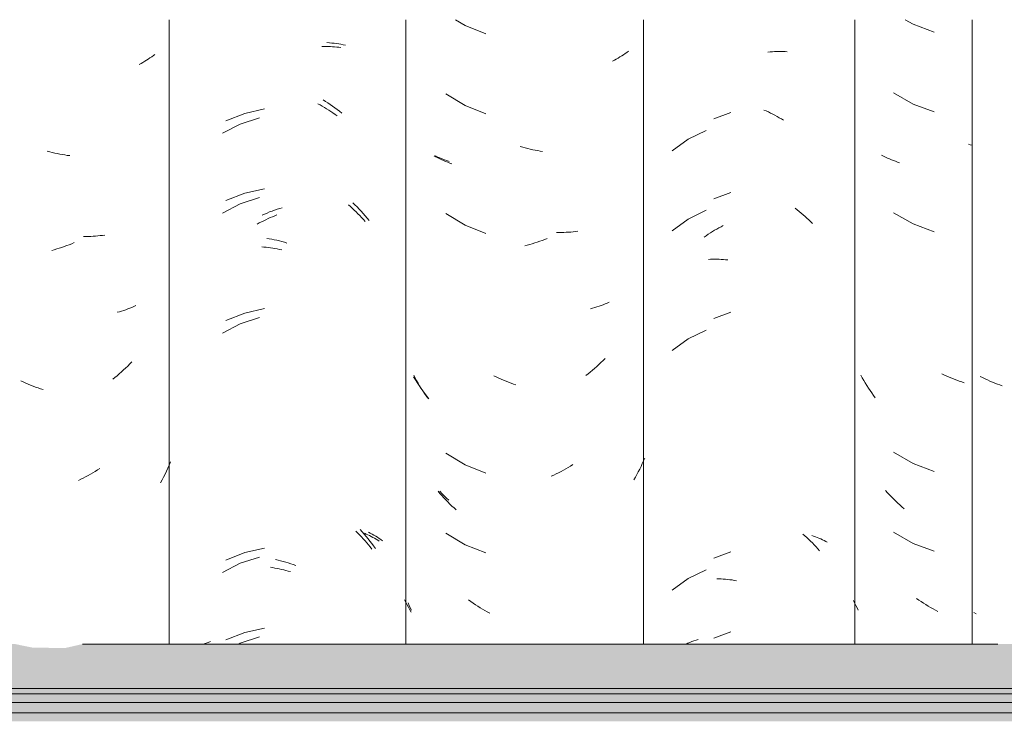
# Model space of a CAD drawing. Header units: metres. Extents: x -28.2 to 13.6, y -1.6 to 5.9.
# Tile 13 of 159: x -20.421 to -20.049, y 3.249 to 3.514. Entities that reach past the tile are written whole.
import ezdxf

# ---------------------------------------------------------------- set-up
doc = ezdxf.new("R2010")
doc.units = ezdxf.units.M
doc.layers.add('A-GLAZ-CWMG', color=7, linetype='Continuous', lineweight=5)
doc.layers.add('A-ROOF', color=7, linetype='Continuous', lineweight=5)

# ---------------------------------------------------------------- blocks, each defined once
blk = doc.blocks.new('FP_78-D')
at = {"layer": 'A-GLAZ-CWMG', "color": 9, "true_color": 0xc0c0c0}
for p, q in [((-20.08683, 3.51402), (-20.08385, 3.51231)), ((-20.08385, 3.51231), (-20.07594, 3.50933)), ((-20.09117, 3.48638), (-20.08385, 3.48216)), ((-20.08385, 3.48216), (-20.07594, 3.47919)), ((-20.06227, 3.46679), (-20.06296, 3.46698)), ((-20.06157, 3.4666), (-20.06227, 3.46679)), ((-20.095, 3.4625), (-20.09571, 3.46287)), ((-20.09428, 3.46215), (-20.095, 3.4625)), ((-20.09354, 3.4618), (-20.09428, 3.46215)), ((-20.0928, 3.46147), (-20.09354, 3.4618)), ((-20.09204, 3.46116), (-20.0928, 3.46147)), ((-20.09127, 3.46085), (-20.09204, 3.46116)), ((-20.0905, 3.46057), (-20.09127, 3.46085)), ((-20.08971, 3.46029), (-20.0905, 3.46057)), ((-20.08892, 3.46003), (-20.08971, 3.46029)), ((-20.09117, 3.44116), (-20.08385, 3.43695)), ((-20.08385, 3.43695), (-20.07594, 3.43397)), ((-20.10305, 3.37887), (-20.10361, 3.37986)), ((-20.07203, 3.37991), (-20.07295, 3.38034)), ((-20.0711, 3.37949), (-20.07203, 3.37991)), ((-20.10248, 3.37789), (-20.10305, 3.37887)), ((-20.1019, 3.37692), (-20.10248, 3.37789)), ((-20.10131, 3.37596), (-20.1019, 3.37692)), ((-20.1007, 3.37501), (-20.10131, 3.37596)), ((-20.07018, 3.37909), (-20.0711, 3.37949)), ((-20.06925, 3.3787), (-20.07018, 3.37909)), ((-20.06831, 3.37833), (-20.06925, 3.3787)), ((-20.06738, 3.37798), (-20.06831, 3.37833)), ((-20.06644, 3.37764), (-20.06738, 3.37798)), ((-20.0655, 3.37732), (-20.06644, 3.37764)), ((-20.06456, 3.37702), (-20.0655, 3.37732)), ((-20.10007, 3.37407), (-20.1007, 3.37501)), ((-20.09944, 3.37314), (-20.10007, 3.37407)), ((-20.09879, 3.37223), (-20.09944, 3.37314)), ((-20.09813, 3.37132), (-20.09879, 3.37223)), ((-20.09117, 3.35074), (-20.08385, 3.34652)), ((-20.08385, 3.34652), (-20.07594, 3.34354)), ((-20.09347, 3.33551), (-20.09421, 3.33633)), ((-20.09272, 3.3347), (-20.09347, 3.33551)), ((-20.09197, 3.33391), (-20.09272, 3.3347)), ((-20.0912, 3.33313), (-20.09197, 3.33391)), ((-20.09042, 3.33237), (-20.0912, 3.33313)), ((-20.08964, 3.33161), (-20.09042, 3.33237)), ((-20.08884, 3.33088), (-20.08964, 3.33161)), ((-20.08803, 3.33015), (-20.08884, 3.33088)), ((-20.08722, 3.32944), (-20.08803, 3.33015)), ((-20.09117, 3.32059), (-20.08385, 3.31638)), ((-20.08385, 3.31638), (-20.07594, 3.3134)), ((-20.10589, 3.29391), (-20.10632, 3.29485)), ((-20.08164, 3.29499), (-20.0825, 3.2956)), ((-20.08077, 3.2944), (-20.08164, 3.29499)), ((-20.07989, 3.29382), (-20.08077, 3.2944)), ((-20.10544, 3.29298), (-20.10589, 3.29391)), ((-20.10499, 3.29206), (-20.10544, 3.29298)), ((-20.10452, 3.29114), (-20.10499, 3.29206)), ((-20.079, 3.29326), (-20.07989, 3.29382)), ((-20.07811, 3.29271), (-20.079, 3.29326)), ((-20.07722, 3.29218), (-20.07811, 3.29271)), ((-20.07632, 3.29167), (-20.07722, 3.29218)), ((-20.07541, 3.29117), (-20.07632, 3.29167)), ((-20.0745, 3.29069), (-20.07541, 3.29117))]:
    blk.add_line(p, q, dxfattribs=at)
blk = doc.blocks.new('FP_79-D')
at = {"layer": 'A-GLAZ-CWMG', "color": 9, "true_color": 0xc0c0c0}
for p, q in [((-20.13857, 3.50175), (-20.13775, 3.50183)), ((-20.13775, 3.50183), (-20.13693, 3.5019)), ((-20.13693, 3.5019), (-20.13611, 3.50195)), ((-20.13611, 3.50195), (-20.13529, 3.50199)), ((-20.13529, 3.50199), (-20.13448, 3.50201)), ((-20.13448, 3.50201), (-20.13368, 3.50202)), ((-20.13368, 3.50202), (-20.13288, 3.50201)), ((-20.13288, 3.50201), (-20.13208, 3.50198)), ((-20.13208, 3.50198), (-20.13129, 3.50194)), ((-20.14008, 3.47993), (-20.13925, 3.47956)), ((-20.13925, 3.47956), (-20.13842, 3.47918)), ((-20.13842, 3.47918), (-20.1376, 3.47878)), ((-20.1376, 3.47878), (-20.13678, 3.47837)), ((-20.13678, 3.47837), (-20.13596, 3.47794)), ((-20.13596, 3.47794), (-20.13514, 3.47749)), ((-20.13514, 3.47749), (-20.13433, 3.47703)), ((-20.13433, 3.47703), (-20.13353, 3.47656)), ((-20.13353, 3.47656), (-20.13273, 3.47606)), ((-20.16862, 3.46892), (-20.17471, 3.46451)), ((-20.16184, 3.47222), (-20.16862, 3.46892)), ((-20.12834, 3.44288), (-20.12758, 3.44229)), ((-20.16184, 3.44208), (-20.16862, 3.43878)), ((-20.12758, 3.44229), (-20.12682, 3.44168)), ((-20.12682, 3.44168), (-20.12608, 3.44106)), ((-20.12608, 3.44106), (-20.12534, 3.44043)), ((-20.12534, 3.44043), (-20.12461, 3.43978)), ((-20.12461, 3.43978), (-20.12389, 3.43912)), ((-20.12389, 3.43912), (-20.12317, 3.43844)), ((-20.16862, 3.43878), (-20.17471, 3.43437)), ((-20.1579, 3.435), (-20.15709, 3.43546)), ((-20.15709, 3.43546), (-20.15627, 3.4359)), ((-20.15627, 3.4359), (-20.15545, 3.43632)), ((-20.12317, 3.43844), (-20.12247, 3.43775)), ((-20.12247, 3.43775), (-20.12177, 3.43705)), ((-20.16266, 3.43195), (-20.16188, 3.43249)), ((-20.16188, 3.43249), (-20.1611, 3.43303)), ((-20.1611, 3.43303), (-20.16031, 3.43354)), ((-20.16031, 3.43354), (-20.15951, 3.43405)), ((-20.15951, 3.43405), (-20.15871, 3.43453)), ((-20.15871, 3.43453), (-20.1579, 3.435)), ((-20.16102, 3.42356), (-20.16023, 3.4236)), ((-20.16023, 3.4236), (-20.15943, 3.42362)), ((-20.15943, 3.42362), (-20.15863, 3.42363)), ((-20.15863, 3.42363), (-20.15782, 3.42362)), ((-20.15782, 3.42362), (-20.15701, 3.42359)), ((-20.15701, 3.42359), (-20.15619, 3.42355)), ((-20.15619, 3.42355), (-20.15537, 3.4235)), ((-20.15537, 3.4235), (-20.15455, 3.42343)), ((-20.15455, 3.42343), (-20.15372, 3.42334)), ((-20.16184, 3.39686), (-20.16862, 3.39357)), ((-20.16862, 3.39357), (-20.17471, 3.38916)), ((-20.1254, 3.31991), (-20.12467, 3.31926)), ((-20.12467, 3.31926), (-20.12395, 3.3186)), ((-20.12395, 3.3186), (-20.12323, 3.31793)), ((-20.12323, 3.31793), (-20.12252, 3.31724)), ((-20.12252, 3.31724), (-20.12183, 3.31653)), ((-20.12205, 3.31936), (-20.12135, 3.31912)), ((-20.12183, 3.31653), (-20.12114, 3.31582)), ((-20.12135, 3.31912), (-20.12067, 3.31888)), ((-20.12067, 3.31888), (-20.12, 3.31862)), ((-20.12, 3.31862), (-20.11934, 3.31835)), ((-20.11934, 3.31835), (-20.11869, 3.31806)), ((-20.11869, 3.31806), (-20.11805, 3.31776)), ((-20.11805, 3.31776), (-20.11742, 3.31746)), ((-20.11742, 3.31746), (-20.1168, 3.31713)), ((-20.1168, 3.31713), (-20.11619, 3.3168)), ((-20.12114, 3.31582), (-20.12046, 3.31509)), ((-20.12046, 3.31509), (-20.11979, 3.31435)), ((-20.11979, 3.31435), (-20.11913, 3.31359)), ((-20.16184, 3.30643), (-20.16862, 3.30314)), ((-20.16862, 3.30314), (-20.17471, 3.29873)), ((-20.15789, 3.30305), (-20.15708, 3.30303)), ((-20.15708, 3.30303), (-20.15626, 3.30299)), ((-20.15626, 3.30299), (-20.15544, 3.30293)), ((-20.15544, 3.30293), (-20.15462, 3.30286)), ((-20.15462, 3.30286), (-20.15379, 3.30278)), ((-20.15379, 3.30278), (-20.15297, 3.30267)), ((-20.15297, 3.30267), (-20.15213, 3.30256)), ((-20.15213, 3.30256), (-20.1513, 3.30242)), ((-20.1513, 3.30242), (-20.15047, 3.30227))]:
    blk.add_line(p, q, dxfattribs=at)
blk = doc.blocks.new('FP_80-D')
at = {"layer": 'A-GLAZ-CWMG', "color": 9, "true_color": 0xc0c0c0}
for p, q in [((-20.26313, 3.46219), (-20.26396, 3.46258)), ((-20.26229, 3.46183), (-20.26313, 3.46219)), ((-20.26143, 3.46148), (-20.26229, 3.46183)), ((-20.26056, 3.46115), (-20.26143, 3.46148)), ((-20.25968, 3.46084), (-20.26056, 3.46115)), ((-20.25879, 3.46055), (-20.25968, 3.46084)), ((-20.27157, 3.37812), (-20.27223, 3.37921)), ((-20.27089, 3.37705), (-20.27157, 3.37812)), ((-20.27019, 3.37599), (-20.27089, 3.37705)), ((-20.26948, 3.37495), (-20.27019, 3.37599)), ((-20.26875, 3.37392), (-20.26948, 3.37495)), ((-20.26801, 3.3729), (-20.26875, 3.37392)), ((-20.26725, 3.3719), (-20.26801, 3.3729)), ((-20.26647, 3.37092), (-20.26725, 3.3719)), ((-20.26155, 3.33521), (-20.2624, 3.3361)), ((-20.26068, 3.33434), (-20.26155, 3.33521)), ((-20.2598, 3.33349), (-20.26068, 3.33434)), ((-20.25891, 3.33265), (-20.2598, 3.33349)), ((-20.27517, 3.29413), (-20.27563, 3.29507)), ((-20.27469, 3.29319), (-20.27517, 3.29413)), ((-20.27421, 3.29227), (-20.27469, 3.29319)), ((-20.27371, 3.29135), (-20.27421, 3.29227)), ((-20.27321, 3.29044), (-20.27371, 3.29135))]:
    blk.add_line(p, q, dxfattribs=at)
blk = doc.blocks.new('FP_81-D')
at = {"layer": 'A-GLAZ-CWMG', "color": 9, "true_color": 0xc0c0c0}
for p, q in [((-20.30683, 3.50395), (-20.30601, 3.50395)), ((-20.30601, 3.50395), (-20.30521, 3.50394)), ((-20.30521, 3.50394), (-20.3044, 3.50392)), ((-20.3044, 3.50392), (-20.30361, 3.50388)), ((-20.30361, 3.50388), (-20.30281, 3.50383)), ((-20.30281, 3.50383), (-20.30203, 3.50376)), ((-20.30203, 3.50376), (-20.30124, 3.50368)), ((-20.30124, 3.50368), (-20.30047, 3.50359)), ((-20.30047, 3.50359), (-20.2997, 3.50348)), ((-20.30831, 3.48227), (-20.30749, 3.48182)), ((-20.30749, 3.48182), (-20.30668, 3.48136)), ((-20.30668, 3.48136), (-20.30587, 3.48088)), ((-20.30587, 3.48088), (-20.30506, 3.48039)), ((-20.30506, 3.48039), (-20.30426, 3.47989)), ((-20.30426, 3.47989), (-20.30346, 3.47937)), ((-20.3304, 3.47701), (-20.33761, 3.47464)), ((-20.30346, 3.47937), (-20.30267, 3.47884)), ((-20.30267, 3.47884), (-20.30188, 3.47829)), ((-20.30188, 3.47829), (-20.3011, 3.47773)), ((-20.33761, 3.47464), (-20.34434, 3.47113)), ((-20.3304, 3.44687), (-20.33761, 3.4445)), ((-20.33761, 3.4445), (-20.34434, 3.44099)), ((-20.29684, 3.44418), (-20.2961, 3.44352)), ((-20.2961, 3.44352), (-20.29537, 3.44286)), ((-20.29537, 3.44286), (-20.29465, 3.44218)), ((-20.32713, 3.43893), (-20.32629, 3.4393)), ((-20.32629, 3.4393), (-20.32546, 3.43966)), ((-20.32546, 3.43966), (-20.32462, 3.44)), ((-20.32462, 3.44), (-20.32377, 3.44032)), ((-20.29465, 3.44218), (-20.29394, 3.44149)), ((-20.29394, 3.44149), (-20.29324, 3.44079)), ((-20.29324, 3.44079), (-20.29254, 3.44007)), ((-20.29254, 3.44007), (-20.29186, 3.43934)), ((-20.29186, 3.43934), (-20.29118, 3.4386)), ((-20.33126, 3.43685), (-20.33044, 3.43729)), ((-20.33044, 3.43729), (-20.32962, 3.43773)), ((-20.32962, 3.43773), (-20.32879, 3.43814)), ((-20.32879, 3.43814), (-20.32796, 3.43854)), ((-20.32796, 3.43854), (-20.32713, 3.43893)), ((-20.29118, 3.4386), (-20.29051, 3.43785)), ((-20.32954, 3.42825), (-20.32871, 3.42819)), ((-20.32871, 3.42819), (-20.32788, 3.42811)), ((-20.32788, 3.42811), (-20.32705, 3.42801)), ((-20.32705, 3.42801), (-20.32621, 3.42791)), ((-20.32621, 3.42791), (-20.32537, 3.42778)), ((-20.32537, 3.42778), (-20.32453, 3.42764)), ((-20.32453, 3.42764), (-20.32369, 3.42749)), ((-20.32369, 3.42749), (-20.32285, 3.42732)), ((-20.32285, 3.42732), (-20.322, 3.42714)), ((-20.33761, 3.39928), (-20.34434, 3.39577)), ((-20.3304, 3.40166), (-20.33761, 3.39928)), ((-20.294, 3.32098), (-20.2933, 3.32028)), ((-20.2933, 3.32028), (-20.2926, 3.31956)), ((-20.29078, 3.32018), (-20.29012, 3.3199)), ((-20.2926, 3.31956), (-20.29192, 3.31883)), ((-20.29192, 3.31883), (-20.29124, 3.31809)), ((-20.29124, 3.31809), (-20.29057, 3.31734)), ((-20.29057, 3.31734), (-20.28991, 3.31658)), ((-20.29012, 3.3199), (-20.28947, 3.3196)), ((-20.28991, 3.31658), (-20.28926, 3.3158)), ((-20.28947, 3.3196), (-20.28882, 3.3193)), ((-20.28882, 3.3193), (-20.28819, 3.31898)), ((-20.28819, 3.31898), (-20.28757, 3.31865)), ((-20.28757, 3.31865), (-20.28696, 3.31831)), ((-20.28696, 3.31831), (-20.28636, 3.31796)), ((-20.28636, 3.31796), (-20.28577, 3.3176)), ((-20.28577, 3.3176), (-20.28519, 3.31723)), ((-20.28926, 3.3158), (-20.28862, 3.31501)), ((-20.28862, 3.31501), (-20.288, 3.31421)), ((-20.3304, 3.31123), (-20.33761, 3.30885)), ((-20.33761, 3.30885), (-20.34434, 3.30534)), ((-20.32628, 3.30734), (-20.32544, 3.30722)), ((-20.32544, 3.30722), (-20.3246, 3.30708)), ((-20.3246, 3.30708), (-20.32376, 3.30693)), ((-20.32376, 3.30693), (-20.32292, 3.30676)), ((-20.32292, 3.30676), (-20.32208, 3.30658)), ((-20.32208, 3.30658), (-20.32123, 3.30638)), ((-20.32123, 3.30638), (-20.32038, 3.30617)), ((-20.32038, 3.30617), (-20.31954, 3.30594)), ((-20.31954, 3.30594), (-20.31869, 3.3057)), ((-20.3304, 3.28109), (-20.33761, 3.27871)), ((-20.33761, 3.27871), (-20.33822, 3.27839))]:
    blk.add_line(p, q, dxfattribs=at)
blk = doc.blocks.new('FP_82-D')
at = {"layer": 'A-GLAZ-CWMG', "color": 9, "true_color": 0xc0c0c0}
for p, q in [((-20.37298, 3.49871), (-20.37366, 3.4983)), ((-20.37232, 3.49913), (-20.37298, 3.49871)), ((-20.37167, 3.49957), (-20.37232, 3.49913)), ((-20.37103, 3.50001), (-20.37167, 3.49957)), ((-20.37041, 3.50047), (-20.37103, 3.50001)), ((-20.36979, 3.50094), (-20.37041, 3.50047)), ((-20.37504, 3.49752), (-20.37575, 3.49714)), ((-20.37434, 3.4979), (-20.37504, 3.49752)), ((-20.37366, 3.4983), (-20.37434, 3.4979)), ((-20.40947, 3.46412), (-20.41041, 3.46437)), ((-20.40853, 3.46388), (-20.40947, 3.46412)), ((-20.40758, 3.46366), (-20.40853, 3.46388)), ((-20.40664, 3.46346), (-20.40758, 3.46366)), ((-20.4057, 3.46328), (-20.40664, 3.46346)), ((-20.40476, 3.46311), (-20.4057, 3.46328)), ((-20.40383, 3.46296), (-20.40476, 3.46311)), ((-20.40289, 3.46282), (-20.40383, 3.46296)), ((-20.40196, 3.46271), (-20.40289, 3.46282)), ((-20.39585, 3.43221), (-20.39677, 3.43222)), ((-20.39495, 3.43222), (-20.39585, 3.43221)), ((-20.39404, 3.43225), (-20.39495, 3.43222)), ((-20.39315, 3.43229), (-20.39404, 3.43225)), ((-20.39225, 3.43235), (-20.39315, 3.43229)), ((-20.39137, 3.43242), (-20.39225, 3.43235)), ((-20.39049, 3.43252), (-20.39137, 3.43242)), ((-20.38961, 3.43262), (-20.39049, 3.43252)), ((-20.38874, 3.43275), (-20.38961, 3.43262)), ((-20.40493, 3.42808), (-20.40587, 3.42777)), ((-20.404, 3.42841), (-20.40493, 3.42808)), ((-20.40306, 3.42875), (-20.404, 3.42841)), ((-20.40213, 3.4291), (-20.40306, 3.42875)), ((-20.40119, 3.42948), (-20.40213, 3.4291)), ((-20.40026, 3.42987), (-20.40119, 3.42948)), ((-20.40776, 3.42721), (-20.4087, 3.42695)), ((-20.40681, 3.42748), (-20.40776, 3.42721)), ((-20.40587, 3.42777), (-20.40681, 3.42748)), ((-20.37773, 3.40577), (-20.37848, 3.40545)), ((-20.37699, 3.40611), (-20.37773, 3.40577)), ((-20.38319, 3.4038), (-20.384, 3.40358)), ((-20.38238, 3.40404), (-20.38319, 3.4038)), ((-20.38158, 3.4043), (-20.38238, 3.40404)), ((-20.38079, 3.40456), (-20.38158, 3.4043)), ((-20.38001, 3.40485), (-20.38079, 3.40456)), ((-20.37924, 3.40514), (-20.38001, 3.40485)), ((-20.37848, 3.40545), (-20.37924, 3.40514)), ((-20.38009, 3.38331), (-20.38087, 3.38255)), ((-20.37931, 3.38408), (-20.38009, 3.38331)), ((-20.37855, 3.38487), (-20.37931, 3.38408)), ((-20.38409, 3.37966), (-20.38491, 3.37897)), ((-20.38327, 3.38036), (-20.38409, 3.37966)), ((-20.38246, 3.38108), (-20.38327, 3.38036)), ((-20.38166, 3.38181), (-20.38246, 3.38108)), ((-20.38087, 3.38255), (-20.38166, 3.38181)), ((-20.41948, 3.37729), (-20.4204, 3.37772)), ((-20.41855, 3.37687), (-20.41948, 3.37729)), ((-20.41762, 3.37647), (-20.41855, 3.37687)), ((-20.41669, 3.37608), (-20.41762, 3.37647)), ((-20.41576, 3.37572), (-20.41669, 3.37608)), ((-20.38491, 3.37897), (-20.38575, 3.3783)), ((-20.41483, 3.37537), (-20.41576, 3.37572)), ((-20.41389, 3.37503), (-20.41483, 3.37537)), ((-20.41295, 3.37472), (-20.41389, 3.37503)), ((-20.41201, 3.37442), (-20.41295, 3.37472)), ((-20.36389, 3.3471), (-20.36439, 3.34594)), ((-20.39413, 3.3425), (-20.39503, 3.342)), ((-20.39323, 3.34302), (-20.39413, 3.3425)), ((-20.39234, 3.34356), (-20.39323, 3.34302)), ((-20.39145, 3.34411), (-20.39234, 3.34356)), ((-20.39057, 3.34468), (-20.39145, 3.34411)), ((-20.36599, 3.34253), (-20.36656, 3.34141)), ((-20.36544, 3.34365), (-20.36599, 3.34253)), ((-20.3649, 3.34479), (-20.36544, 3.34365)), ((-20.36439, 3.34594), (-20.3649, 3.34479)), ((-20.39777, 3.34059), (-20.39869, 3.34015)), ((-20.39686, 3.34104), (-20.39777, 3.34059)), ((-20.39594, 3.34151), (-20.39686, 3.34104)), ((-20.39503, 3.342), (-20.39594, 3.34151)), ((-20.36714, 3.34031), (-20.36775, 3.33922)), ((-20.36656, 3.34141), (-20.36714, 3.34031))]:
    blk.add_line(p, q, dxfattribs=at)
blk = doc.blocks.new('Rectangular Mullion - Telha Fibrocimento - Ondulada-2565197-D')
at = {"layer": 'A-GLAZ-CWMG'}
for p, q in [((-20.3644, 3.51402), (-20.3644, 3.27839)), ((-20.27513, 3.51402), (-20.27513, 3.27839)), ((-20.10581, 3.51402), (-20.10581, 3.27839)), ((-20.06157, 3.51402), (-20.06157, 3.27839))]:
    blk.add_line(p, q, dxfattribs=at)
for name in ['FP_81-D', 'FP_79-D', 'FP_78-D', 'FP_82-D', 'FP_80-D']:
    blk.add_blockref(name, (0, 0), dxfattribs=at)
blk = doc.blocks.new('FP_86-D')
at = {"layer": 'A-GLAZ-CWMG', "color": 9, "true_color": 0xc0c0c0}
for p, q in [((-20.15259, 3.47895), (-20.15899, 3.47656)), ((-20.15259, 3.4488), (-20.15899, 3.44642)), ((-20.15259, 3.40359), (-20.15899, 3.40121)), ((-20.15259, 3.31316), (-20.15899, 3.31078)), ((-20.15259, 3.28302), (-20.15899, 3.28063)), ((-20.16726, 3.2793), (-20.16649, 3.27958)), ((-20.16649, 3.27958), (-20.1657, 3.27985)), ((-20.1657, 3.27985), (-20.1649, 3.2801)), ((-20.16944, 3.27839), (-20.16878, 3.27868)), ((-20.16878, 3.27868), (-20.16803, 3.279)), ((-20.16803, 3.279), (-20.16726, 3.2793))]:
    blk.add_line(p, q, dxfattribs=at)
blk = doc.blocks.new('FP_87-D')
at = {"layer": 'A-GLAZ-CWMG', "color": 9, "true_color": 0xc0c0c0}
for p, q in [((-20.25649, 3.51402), (-20.25283, 3.5118)), ((-20.25283, 3.5118), (-20.24497, 3.50868)), ((-20.19119, 3.50214), (-20.19181, 3.50168)), ((-20.1965, 3.49877), (-20.19721, 3.49841)), ((-20.19579, 3.49915), (-20.1965, 3.49877)), ((-20.1951, 3.49954), (-20.19579, 3.49915)), ((-20.19441, 3.49994), (-20.1951, 3.49954)), ((-20.19374, 3.50036), (-20.19441, 3.49994)), ((-20.19309, 3.50079), (-20.19374, 3.50036)), ((-20.19244, 3.50123), (-20.19309, 3.50079)), ((-20.19181, 3.50168), (-20.19244, 3.50123)), ((-20.26005, 3.48603), (-20.25283, 3.48166)), ((-20.25283, 3.48166), (-20.24497, 3.47853)), ((-20.23109, 3.46585), (-20.23203, 3.46612)), ((-20.23014, 3.4656), (-20.23109, 3.46585)), ((-20.2292, 3.46536), (-20.23014, 3.4656)), ((-20.22826, 3.46515), (-20.2292, 3.46536)), ((-20.22732, 3.46495), (-20.22826, 3.46515)), ((-20.26381, 3.46224), (-20.26451, 3.46263)), ((-20.2631, 3.46187), (-20.26381, 3.46224)), ((-20.26238, 3.46151), (-20.2631, 3.46187)), ((-20.26165, 3.46116), (-20.26238, 3.46151)), ((-20.22638, 3.46476), (-20.22732, 3.46495)), ((-20.22544, 3.4646), (-20.22638, 3.46476)), ((-20.2245, 3.46445), (-20.22544, 3.4646)), ((-20.22357, 3.46432), (-20.2245, 3.46445)), ((-20.26091, 3.46083), (-20.26165, 3.46116)), ((-20.26015, 3.46051), (-20.26091, 3.46083)), ((-20.25939, 3.4602), (-20.26015, 3.46051)), ((-20.25862, 3.45991), (-20.25939, 3.4602)), ((-20.25783, 3.45963), (-20.25862, 3.45991)), ((-20.26005, 3.44082), (-20.25283, 3.43645)), ((-20.25283, 3.43645), (-20.24497, 3.43332)), ((-20.21745, 3.43373), (-20.21836, 3.43375)), ((-20.21653, 3.43373), (-20.21745, 3.43373)), ((-20.21563, 3.43374), (-20.21653, 3.43373)), ((-20.21473, 3.43377), (-20.21563, 3.43374)), ((-20.21383, 3.43382), (-20.21473, 3.43377)), ((-20.21294, 3.43388), (-20.21383, 3.43382)), ((-20.21205, 3.43396), (-20.21294, 3.43388)), ((-20.21117, 3.43405), (-20.21205, 3.43396)), ((-20.2103, 3.43417), (-20.21117, 3.43405)), ((-20.22937, 3.42891), (-20.23032, 3.42867)), ((-20.22843, 3.42917), (-20.22937, 3.42891)), ((-20.22749, 3.42945), (-20.22843, 3.42917)), ((-20.22655, 3.42974), (-20.22749, 3.42945)), ((-20.22561, 3.43005), (-20.22655, 3.42974)), ((-20.22467, 3.43037), (-20.22561, 3.43005)), ((-20.22374, 3.43072), (-20.22467, 3.43037)), ((-20.2228, 3.43108), (-20.22374, 3.43072)), ((-20.22187, 3.43146), (-20.2228, 3.43108)), ((-20.20309, 3.40563), (-20.2039, 3.40538)), ((-20.20229, 3.40588), (-20.20309, 3.40563)), ((-20.20151, 3.40616), (-20.20229, 3.40588)), ((-20.20073, 3.40644), (-20.20151, 3.40616)), ((-20.19996, 3.40675), (-20.20073, 3.40644)), ((-20.1992, 3.40706), (-20.19996, 3.40675)), ((-20.19846, 3.40739), (-20.1992, 3.40706)), ((-20.20471, 3.40515), (-20.20553, 3.40494)), ((-20.2039, 3.40538), (-20.20471, 3.40515)), ((-20.20237, 3.38387), (-20.20317, 3.38314)), ((-20.20158, 3.38462), (-20.20237, 3.38387)), ((-20.2008, 3.38539), (-20.20158, 3.38462)), ((-20.20004, 3.38617), (-20.2008, 3.38539)), ((-20.27165, 3.37881), (-20.27218, 3.37982)), ((-20.24108, 3.37919), (-20.24199, 3.37964)), ((-20.20645, 3.38034), (-20.20729, 3.37968)), ((-20.20561, 3.38102), (-20.20645, 3.38034)), ((-20.20479, 3.38171), (-20.20561, 3.38102)), ((-20.20398, 3.38242), (-20.20479, 3.38171)), ((-20.20317, 3.38314), (-20.20398, 3.38242)), ((-20.2711, 3.37781), (-20.27165, 3.37881)), ((-20.27053, 3.37683), (-20.2711, 3.37781)), ((-20.26996, 3.37585), (-20.27053, 3.37683)), ((-20.24015, 3.37875), (-20.24108, 3.37919)), ((-20.23923, 3.37834), (-20.24015, 3.37875)), ((-20.2383, 3.37794), (-20.23923, 3.37834)), ((-20.23737, 3.37755), (-20.2383, 3.37794)), ((-20.23644, 3.37718), (-20.23737, 3.37755)), ((-20.2355, 3.37684), (-20.23644, 3.37718)), ((-20.23457, 3.3765), (-20.2355, 3.37684)), ((-20.23363, 3.37619), (-20.23457, 3.3765)), ((-20.26937, 3.37488), (-20.26996, 3.37585)), ((-20.26876, 3.37393), (-20.26937, 3.37488)), ((-20.26815, 3.37299), (-20.26876, 3.37393)), ((-20.26752, 3.37206), (-20.26815, 3.37299)), ((-20.26687, 3.37114), (-20.26752, 3.37206)), ((-20.26005, 3.35039), (-20.25283, 3.34602)), ((-20.18599, 3.34649), (-20.18647, 3.34545)), ((-20.18552, 3.34753), (-20.18599, 3.34649)), ((-20.18506, 3.34859), (-20.18552, 3.34753)), ((-20.25283, 3.34602), (-20.24497, 3.34289)), ((-20.21845, 3.34257), (-20.21937, 3.34213)), ((-20.21754, 3.34303), (-20.21845, 3.34257)), ((-20.21662, 3.3435), (-20.21754, 3.34303)), ((-20.21572, 3.344), (-20.21662, 3.3435)), ((-20.21482, 3.3445), (-20.21572, 3.344)), ((-20.21392, 3.34503), (-20.21482, 3.3445)), ((-20.21303, 3.34557), (-20.21392, 3.34503)), ((-20.21214, 3.34612), (-20.21303, 3.34557)), ((-20.18749, 3.3434), (-20.18802, 3.34239)), ((-20.18697, 3.34442), (-20.18749, 3.3434)), ((-20.18647, 3.34545), (-20.18697, 3.34442)), ((-20.21937, 3.34213), (-20.2203, 3.34171)), ((-20.18856, 3.34139), (-20.18912, 3.3404)), ((-20.18802, 3.34239), (-20.18856, 3.34139)), ((-20.26231, 3.33521), (-20.26303, 3.33605)), ((-20.26158, 3.33439), (-20.26231, 3.33521)), ((-20.26083, 3.33358), (-20.26158, 3.33439)), ((-20.26008, 3.33278), (-20.26083, 3.33358)), ((-20.25931, 3.332), (-20.26008, 3.33278)), ((-20.25854, 3.33123), (-20.25931, 3.332)), ((-20.25776, 3.33048), (-20.25854, 3.33123)), ((-20.25696, 3.32974), (-20.25776, 3.33048)), ((-20.25616, 3.32901), (-20.25696, 3.32974)), ((-20.26005, 3.32024), (-20.25283, 3.31587)), ((-20.25283, 3.31587), (-20.24497, 3.31275)), ((-20.25063, 3.29444), (-20.25149, 3.29507)), ((-20.24977, 3.29383), (-20.25063, 3.29444)), ((-20.27393, 3.29297), (-20.27435, 3.29391)), ((-20.2735, 3.29204), (-20.27393, 3.29297)), ((-20.27306, 3.29112), (-20.2735, 3.29204)), ((-20.24889, 3.29324), (-20.24977, 3.29383)), ((-20.24802, 3.29266), (-20.24889, 3.29324)), ((-20.24713, 3.2921), (-20.24802, 3.29266)), ((-20.24624, 3.29156), (-20.24713, 3.2921)), ((-20.24535, 3.29103), (-20.24624, 3.29156)), ((-20.24445, 3.29051), (-20.24535, 3.29103)), ((-20.24354, 3.29002), (-20.24445, 3.29051))]:
    blk.add_line(p, q, dxfattribs=at)
blk = doc.blocks.new('FP_88-D')
at = {"layer": 'A-GLAZ-CWMG', "color": 9, "true_color": 0xc0c0c0}
for p, q in [((-20.30492, 3.50535), (-20.30402, 3.50529)), ((-20.30402, 3.50529), (-20.30313, 3.50521)), ((-20.30313, 3.50521), (-20.30225, 3.50512)), ((-20.30225, 3.50512), (-20.30137, 3.50501)), ((-20.30137, 3.50501), (-20.3005, 3.50488)), ((-20.3005, 3.50488), (-20.29964, 3.50474)), ((-20.29964, 3.50474), (-20.29879, 3.50458)), ((-20.29879, 3.50458), (-20.29794, 3.50441)), ((-20.30638, 3.48377), (-20.30547, 3.4832)), ((-20.32851, 3.48034), (-20.33596, 3.47866)), ((-20.30547, 3.4832), (-20.30457, 3.48262)), ((-20.30457, 3.48262), (-20.30368, 3.48201)), ((-20.30368, 3.48201), (-20.30279, 3.48139)), ((-20.30279, 3.48139), (-20.30191, 3.48076)), ((-20.30191, 3.48076), (-20.30103, 3.4801)), ((-20.30103, 3.4801), (-20.30017, 3.47943)), ((-20.33596, 3.47866), (-20.34306, 3.47587)), ((-20.30017, 3.47943), (-20.29931, 3.47874)), ((-20.32851, 3.45019), (-20.33596, 3.44852)), ((-20.33596, 3.44852), (-20.34306, 3.44572)), ((-20.32369, 3.44246), (-20.32274, 3.44276)), ((-20.32274, 3.44276), (-20.32178, 3.44305)), ((-20.29516, 3.44493), (-20.29436, 3.44414)), ((-20.29436, 3.44414), (-20.29357, 3.44334)), ((-20.29357, 3.44334), (-20.29279, 3.44253)), ((-20.32939, 3.44025), (-20.32845, 3.44067)), ((-20.32845, 3.44067), (-20.3275, 3.44106)), ((-20.3275, 3.44106), (-20.32655, 3.44144)), ((-20.32655, 3.44144), (-20.3256, 3.4418)), ((-20.3256, 3.4418), (-20.32465, 3.44214)), ((-20.32465, 3.44214), (-20.32369, 3.44246)), ((-20.29279, 3.44253), (-20.29202, 3.4417)), ((-20.29202, 3.4417), (-20.29126, 3.44085)), ((-20.29126, 3.44085), (-20.29051, 3.44)), ((-20.29051, 3.44), (-20.28978, 3.43912)), ((-20.28978, 3.43912), (-20.28905, 3.43824)), ((-20.32763, 3.43149), (-20.32668, 3.43134)), ((-20.32668, 3.43134), (-20.32573, 3.43116)), ((-20.32573, 3.43116), (-20.32478, 3.43096)), ((-20.32478, 3.43096), (-20.32382, 3.43075)), ((-20.32382, 3.43075), (-20.32287, 3.43052)), ((-20.32287, 3.43052), (-20.32191, 3.43027)), ((-20.32191, 3.43027), (-20.32095, 3.43)), ((-20.32095, 3.43), (-20.32, 3.42971)), ((-20.33596, 3.40331), (-20.34306, 3.40051)), ((-20.32851, 3.40498), (-20.33596, 3.40331)), ((-20.29242, 3.32156), (-20.29165, 3.32072)), ((-20.29165, 3.32072), (-20.2909, 3.31987)), ((-20.28931, 3.32058), (-20.28859, 3.32022)), ((-20.28859, 3.32022), (-20.28789, 3.31985)), ((-20.2909, 3.31987), (-20.29016, 3.31901)), ((-20.29016, 3.31901), (-20.28943, 3.31813)), ((-20.28943, 3.31813), (-20.28871, 3.31723)), ((-20.28871, 3.31723), (-20.288, 3.31633)), ((-20.28789, 3.31985), (-20.2872, 3.31947)), ((-20.2872, 3.31947), (-20.28652, 3.31907)), ((-20.28652, 3.31907), (-20.28586, 3.31866)), ((-20.28586, 3.31866), (-20.2852, 3.31824)), ((-20.2852, 3.31824), (-20.28457, 3.3178)), ((-20.28457, 3.3178), (-20.28394, 3.31735)), ((-20.33596, 3.31288), (-20.34306, 3.31008)), ((-20.32851, 3.31455), (-20.33596, 3.31288)), ((-20.288, 3.31633), (-20.28731, 3.31541)), ((-20.28731, 3.31541), (-20.28663, 3.31447)), ((-20.32432, 3.31029), (-20.32336, 3.31007)), ((-20.32336, 3.31007), (-20.32241, 3.30983)), ((-20.32241, 3.30983), (-20.32145, 3.30957)), ((-20.32145, 3.30957), (-20.32049, 3.30929)), ((-20.32049, 3.30929), (-20.31954, 3.30899)), ((-20.31954, 3.30899), (-20.31858, 3.30868)), ((-20.31858, 3.30868), (-20.31763, 3.30835)), ((-20.31763, 3.30835), (-20.31668, 3.30799)), ((-20.32851, 3.28441), (-20.33596, 3.28274)), ((-20.33596, 3.28274), (-20.34306, 3.27994)), ((-20.35124, 3.27844), (-20.35047, 3.27874)), ((-20.35047, 3.27874), (-20.3497, 3.27902)), ((-20.3497, 3.27902), (-20.34891, 3.27929))]:
    blk.add_line(p, q, dxfattribs=at)
blk = doc.blocks.new('FP_98-D')
at = {"layer": 'A-GLAZ-CWMG', "color": 9, "true_color": 0xc0c0c0}
for p, q in [((-20.05763, 3.37892), (-20.05854, 3.37938)), ((-20.05671, 3.37848), (-20.05763, 3.37892)), ((-20.05579, 3.37806), (-20.05671, 3.37848)), ((-20.05486, 3.37765), (-20.05579, 3.37806)), ((-20.05393, 3.37725), (-20.05486, 3.37765)), ((-20.053, 3.37688), (-20.05393, 3.37725)), ((-20.05206, 3.37652), (-20.053, 3.37688)), ((-20.05113, 3.37618), (-20.05206, 3.37652)), ((-20.05019, 3.37586), (-20.05113, 3.37618)), ((-20.06009, 3.28978), (-20.06099, 3.29028))]:
    blk.add_line(p, q, dxfattribs=at)
blk = doc.blocks.new('Rectangular Mullion - Telha Fibrocimento - Ondulada-V85-D')
at = {"layer": 'A-GLAZ-CWMG'}
blk.add_line((-20.18557, 3.51402), (-20.18557, 3.27839), dxfattribs=at)
for name in ['FP_88-D', 'FP_86-D', 'FP_87-D', 'FP_98-D']:
    blk.add_blockref(name, (0, 0), dxfattribs=at)
blk = doc.blocks.new('LONGARINA_STEEL_FRAME1 - LONGARINA_STEEL_FRAME-2562852-D')
at = {"layer": 'A-ROOF', "true_color": 0x9fa09c}
h = blk.add_hatch(color=253, dxfattribs=at)
h.paths.add_polyline_path([(-18.49283, 3.26158), (-18.44504, 3.26158), (-18.44504, 3.27839), (-18.73807, 3.27839), (-18.74476, 3.27686), (-18.75707, 3.27705), (-18.76224, 3.27839), (-19.29107, 3.27839), (-19.29776, 3.27686), (-19.31007, 3.27705), (-19.31524, 3.27839), (-19.69754, 3.27839), (-19.69754, 3.26158), (-18.56204, 3.26158)])
h.paths.add_polyline_path([(-20.98504, 3.26158), (-19.73254, 3.26158), (-19.73254, 3.27839), (-19.84407, 3.27839), (-19.85076, 3.27686), (-19.86307, 3.27705), (-19.86824, 3.27839), (-20.39707, 3.27839), (-20.40376, 3.27686), (-20.41607, 3.27705), (-20.42262, 3.27839), (-20.98504, 3.27839)])
h = blk.add_hatch(color=253, dxfattribs=at)
h.paths.add_polyline_path([(-18.49283, 3.2596), (-18.44504, 3.2596), (-18.44504, 3.26158), (-19.69754, 3.26158), (-19.69754, 3.2596), (-18.56204, 3.2596)])
h.paths.add_polyline_path([(-20.96296, 3.2596), (-19.73254, 3.2596), (-19.73254, 3.26158), (-20.98504, 3.26158), (-20.98504, 3.2596)])
h = blk.add_hatch(color=253, dxfattribs=at)
h.paths.add_polyline_path([(-19.69754, 3.25634), (-18.44504, 3.25634), (-18.44504, 3.2596), (-19.69754, 3.2596), (-19.69754, 3.25767)])
h.paths.add_polyline_path([(-20.96296, 3.25634), (-19.73254, 3.25634), (-19.73254, 3.2596), (-20.98504, 3.2596), (-20.98504, 3.25634)])
h = blk.add_hatch(color=253, dxfattribs=at)
h.paths.add_polyline_path([(-19.73254, 3.25248), (-19.73254, 3.25634), (-20.98504, 3.25634), (-20.98504, 3.25248), (-19.80508, 3.25248)])
h.paths.add_polyline_path([(-18.44504, 3.25248), (-18.44504, 3.25634), (-19.69754, 3.25634), (-19.69754, 3.25248), (-18.49283, 3.25248)])
h = blk.add_hatch(color=253, dxfattribs=at)
h.paths.add_polyline_path([(-18.48735, 3.24922), (-18.44504, 3.24922), (-18.44504, 3.25248), (-19.69754, 3.25248), (-19.69754, 3.24922), (-18.49226, 3.24922)])
h.paths.add_polyline_path([(-20.98504, 3.24922), (-19.73254, 3.24922), (-19.73254, 3.25248), (-20.98504, 3.25248)])
at = {"layer": 'A-ROOF'}
for p, q in [((-20.05194, 3.27839), (-20.39707, 3.27839)), ((-19.73254, 3.26158), (-20.98504, 3.26158)), ((-19.73254, 3.2596), (-20.98504, 3.2596)), ((-19.73254, 3.25634), (-20.98504, 3.25634)), ((-19.73254, 3.25248), (-20.98504, 3.25248))]:
    blk.add_line(p, q, dxfattribs=at)

msp = doc.modelspace()

# ---------------------------------------------------------------- block references
at = {"layer": 'A-GLAZ-CWMG'}
for name in ['Rectangular Mullion - Telha Fibrocimento - Ondulada-2565197-D', 'Rectangular Mullion - Telha Fibrocimento - Ondulada-V85-D']:
    msp.add_blockref(name, (0, 0), dxfattribs=at)
at = {"layer": 'A-ROOF'}
msp.add_blockref('LONGARINA_STEEL_FRAME1 - LONGARINA_STEEL_FRAME-2562852-D', (0, 0), dxfattribs=at)

doc.saveas('drawing.dxf')
